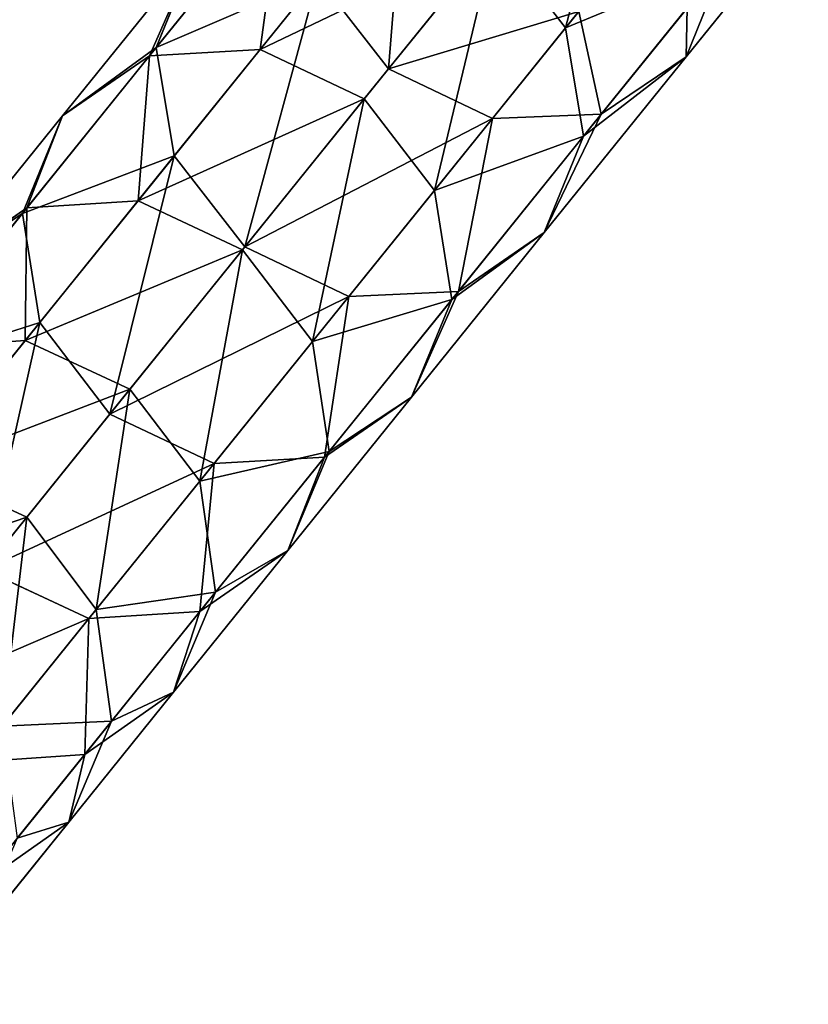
# Model space of a CAD drawing. Extents: x 61 to 680, y 107 to 1063.
# Tile 140 of 186: x 318.95 to 325.99, y 619.44 to 628.23. Entities that reach past the tile are written whole.
import ezdxf

# ---------------------------------------------------------------- set-up
doc = ezdxf.new("R2010")
doc.units = 0
doc.layers.get('0').update_dxf_attribs({"color": 13, "linetype": 'CONTINUOUS'})

# ---------------------------------------------------------------- blocks, each defined once
blk = doc.blocks.new('GROUP_7')
for p, q in [((70.1194, 87.0596, 2), (68.7862, 91.0912, 2)), ((69.8671, 86.9715, 3), (68.5311, 91.0116, 3)), ((69.178, 86.7308, 3.7321), (67.8343, 90.794, 3.7321)), ((66.8824, 90.4968, 4), (68.2365, 86.4019, 4)), ((70.1194, 87.0596, 2), (69.8671, 86.9715, 3)), ((69.8671, 86.9715, 1), (70.1194, 87.0596, 2)), ((71.5864, 83.0747, 2), (70.1194, 87.0596, 2)), ((69.8671, 86.9715, 3), (69.178, 86.7308, 3.7321)), ((71.3372, 82.9783, 3), (69.8671, 86.9715, 3)), ((71.3372, 82.9783, 1), (69.8671, 86.9715, 1)), ((69.178, 86.7308, 3.7321), (68.2365, 86.4019, 4)), ((70.6565, 82.7147, 3.7321), (69.178, 86.7308, 3.7321)), ((68.2365, 86.4019, 4), (67.2951, 86.0731, 3.7321)), ((68.2365, 86.4019, 4), (69.7266, 82.3546, 4)), ((68.7967, 81.9945, 3.7321), (67.2951, 86.0731, 3.7321)), ((71.5864, 83.0747, 2), (71.3372, 82.9783, 3)), ((71.3372, 82.9783, 1), (71.5864, 83.0747, 2)), ((73.1857, 79.1411, 2), (71.5864, 83.0747, 2)), ((71.3372, 82.9783, 3), (70.6565, 82.7147, 3.7321)), ((70.6565, 82.7147, 0.2679), (71.3372, 82.9783, 1)), ((72.9399, 79.0363, 3), (71.3372, 82.9783, 3)), ((72.9399, 79.0363, 1), (71.3372, 82.9783, 1)), ((70.6565, 82.7147, 3.7321), (69.7266, 82.3546, 4)), ((72.2683, 78.7501, 3.7321), (70.6565, 82.7147, 3.7321)), ((72.2683, 78.7501, 0.2679), (70.6565, 82.7147, 0.2679)), ((69.7266, 82.3546, 4), (68.7967, 81.9945, 3.7321)), ((69.7266, 82.3546, 4), (71.351, 78.3592, 4)), ((68.7967, 81.9945, 3.7321), (68.116, 81.7309, 3)), ((70.4336, 77.9683, 3.7321), (68.7967, 81.9945, 3.7321)), ((69.762, 77.6821, 3), (68.116, 81.7309, 3)), ((73.1857, 79.1411, 2), (72.9399, 79.0363, 3)), ((72.9399, 79.0363, 1), (73.1857, 79.1411, 2)), ((74.9154, 75.263, 2), (73.1857, 79.1411, 2)), ((72.9399, 79.0363, 3), (72.2683, 78.7501, 3.7321)), ((72.2683, 78.7501, 0.2679), (72.9399, 79.0363, 1)), ((74.6732, 75.1501, 3), (72.9399, 79.0363, 3)), ((74.6732, 75.1501, 1), (72.9399, 79.0363, 1)), ((72.2683, 78.7501, 3.7321), (71.351, 78.3592, 4)), ((71.351, 78.3592), (72.2683, 78.7501, 0.2679)), ((74.0116, 74.8417, 3.7321), (72.2683, 78.7501, 3.7321)), ((74.0116, 74.8417, 0.2679), (72.2683, 78.7501, 0.2679)), ((71.351, 78.3592, 4), (70.4336, 77.9683, 3.7321)), ((71.351, 78.3592, 4), (73.1078, 74.4203, 4)), ((73.1078, 74.4203), (71.351, 78.3592)), ((70.4336, 77.9683, 3.7321), (69.762, 77.6821, 3)), ((72.204, 73.999, 3.7321), (70.4336, 77.9683, 3.7321)), ((72.204, 73.999, 0.2679), (70.4336, 77.9683, 0.2679)), ((69.762, 77.6821, 3), (69.5162, 77.5773, 2)), ((71.5424, 73.6905, 3), (69.762, 77.6821, 3)), ((71.5424, 73.6905, 1), (69.762, 77.6821, 1)), ((71.3002, 73.5776, 2), (69.5162, 77.5773, 2)), ((74.9154, 75.263, 2), (74.6732, 75.1501, 3)), ((74.6732, 75.1501, 1), (74.9154, 75.263, 2)), ((76.7736, 71.4448, 2), (74.9154, 75.263, 2)), ((74.6732, 75.1501, 3), (74.0116, 74.8417, 3.7321)), ((74.0116, 74.8417, 0.2679), (74.6732, 75.1501, 1)), ((76.5353, 71.3239, 3), (74.6732, 75.1501, 3)), ((76.5353, 71.3239, 1), (74.6732, 75.1501, 1)), ((74.0116, 74.8417, 3.7321), (73.1078, 74.4203, 4)), ((73.1078, 74.4203), (74.0116, 74.8417, 0.2679)), ((75.8844, 70.9935, 3.7321), (74.0116, 74.8417, 3.7321)), ((75.8844, 70.9935, 0.2679), (74.0116, 74.8417, 0.2679)), ((73.1078, 74.4203, 4), (72.204, 73.999, 3.7321)), ((72.204, 73.999, 0.2679), (73.1078, 74.4203)), ((73.1078, 74.4203, 4), (74.9951, 70.5423, 4)), ((74.9951, 70.5423), (73.1078, 74.4203)), ((72.204, 73.999, 3.7321), (71.5424, 73.6905, 3)), ((71.5424, 73.6905, 1), (72.204, 73.999, 0.2679)), ((74.1059, 70.091, 0.2679), (72.204, 73.999, 0.2679)), ((74.1059, 70.091, 3.7321), (72.204, 73.999, 3.7321)), ((71.5424, 73.6905, 3), (71.3002, 73.5776, 2)), ((71.3002, 73.5776, 2), (71.5424, 73.6905, 1)), ((73.455, 69.7606, 1), (71.5424, 73.6905, 1)), ((73.455, 69.7606, 3), (71.5424, 73.6905, 3)), ((73.2167, 69.6397, 2), (71.3002, 73.5776, 2)), ((76.7736, 71.4448, 2), (76.5353, 71.3239, 3)), ((76.5353, 71.3239, 3), (75.8844, 70.9935, 3.7321)), ((78.526, 67.5586, 3), (76.5353, 71.3239, 3)), ((75.8844, 70.9935, 3.7321), (74.9951, 70.5423, 4)), ((77.8856, 67.2081, 3.7321), (75.8844, 70.9935, 3.7321)), ((74.1059, 70.091, 0.2679), (74.9951, 70.5423)), ((74.9951, 70.5423, 4), (74.1059, 70.091, 3.7321)), ((74.9951, 70.5423, 4), (77.0109, 66.7294, 4)), ((73.455, 69.7606, 1), (74.1059, 70.091, 0.2679)), ((74.1059, 70.091, 3.7321), (73.455, 69.7606, 3)), ((76.1362, 66.2506, 0.2679), (74.1059, 70.091, 0.2679)), ((76.1362, 66.2506, 3.7321), (74.1059, 70.091, 3.7321)), ((73.2167, 69.6397, 2), (73.455, 69.7606, 1)), ((73.455, 69.7606, 3), (73.2167, 69.6397, 2)), ((75.4959, 65.9002, 1), (73.455, 69.7606, 1)), ((75.4959, 65.9002, 3), (73.455, 69.7606, 3)), ((75.2615, 65.7719, 2), (73.2167, 69.6397, 2)), ((77.8856, 67.2081, 3.7321), (77.0109, 66.7294, 4)), ((77.0109, 66.7294, 4), (76.1362, 66.2506, 3.7321)), ((77.0109, 66.7294, 4), (78.2169, 64.5996, 4)), ((76.1362, 66.2506, 3.7321), (75.4959, 65.9002, 3)), ((77.3553, 64.0977, 3.7321), (76.1362, 66.2506, 3.7321)), ((75.2615, 65.7719, 2), (75.4959, 65.9002, 1)), ((75.4959, 65.9002, 3), (75.2615, 65.7719, 2)), ((76.7246, 63.7303, 3), (75.4959, 65.9002, 3)), ((76.4937, 63.5958, 2), (75.2615, 65.7719, 2))]:
    blk.add_line(p, q)
mesh = blk.add_polyface()
corners = [(70.1194, 87.0596, 2), (68.5311, 91.0116, 3), (69.8671, 86.9715, 3), (68.7862, 91.0912, 2)]
mesh.append_faces([[corners[k] for k in face] for face in [(0, 1, 2), (1, 0, 3)]], dxfattribs={"vtx0": -1})
mesh = blk.add_polyface()
corners = [(68.5311, 91.0116, 1), (70.1194, 87.0596, 2), (69.8671, 86.9715, 1), (68.7862, 91.0912, 2)]
mesh.append_faces([[corners[k] for k in face] for face in [(0, 1, 2), (1, 0, 3)]], dxfattribs={"vtx0": -1})
mesh = blk.add_polyface()
corners = [(69.178, 86.7308, 3.7321), (68.5311, 91.0116, 3), (67.8343, 90.794, 3.7321), (69.8671, 86.9715, 3)]
mesh.append_faces([[corners[k] for k in face] for face in [(0, 1, 2), (1, 0, 3)]], dxfattribs={"vtx0": -1})
mesh = blk.add_polyface()
corners = [(68.2365, 86.4019, 4), (67.8343, 90.794, 3.7321), (66.8824, 90.4968, 4), (69.178, 86.7308, 3.7321)]
mesh.append_faces([[corners[k] for k in face] for face in [(0, 1, 2), (1, 0, 3)]], dxfattribs={"vtx0": -1})
mesh = blk.add_polyface()
corners = [(67.2951, 86.0731, 3.7321), (66.8824, 90.4968, 4), (65.9306, 90.1995, 3.7321), (68.2365, 86.4019, 4)]
mesh.append_faces([[corners[k] for k in face] for face in [(0, 1, 2), (1, 0, 3)]], dxfattribs={"vtx0": -1})
mesh = blk.add_polyface()
corners = [(71.5864, 83.0747, 2), (69.8671, 86.9715, 3), (71.3372, 82.9783, 3), (70.1194, 87.0596, 2)]
mesh.append_faces([[corners[k] for k in face] for face in [(0, 1, 2), (1, 0, 3)]], dxfattribs={"vtx0": -1})
mesh = blk.add_polyface()
corners = [(69.8671, 86.9715, 1), (71.5864, 83.0747, 2), (71.3372, 82.9783, 1), (70.1194, 87.0596, 2)]
mesh.append_faces([[corners[k] for k in face] for face in [(0, 1, 2), (1, 0, 3)]], dxfattribs={"vtx0": -1})
mesh = blk.add_polyface()
corners = [(70.6565, 82.7147, 3.7321), (69.8671, 86.9715, 3), (69.178, 86.7308, 3.7321), (71.3372, 82.9783, 3)]
mesh.append_faces([[corners[k] for k in face] for face in [(0, 1, 2), (1, 0, 3)]], dxfattribs={"vtx0": -1})
mesh = blk.add_polyface()
corners = [(69.8671, 86.9715, 1), (70.6565, 82.7147, 0.2679), (69.178, 86.7308, 0.2679), (71.3372, 82.9783, 1)]
mesh.append_faces([[corners[k] for k in face] for face in [(0, 1, 2), (1, 0, 3)]], dxfattribs={"vtx0": -1})
mesh = blk.add_polyface()
corners = [(69.7266, 82.3546, 4), (69.178, 86.7308, 3.7321), (68.2365, 86.4019, 4), (70.6565, 82.7147, 3.7321)]
mesh.append_faces([[corners[k] for k in face] for face in [(0, 1, 2), (1, 0, 3)]], dxfattribs={"vtx0": -1})
mesh = blk.add_polyface()
corners = [(68.7967, 81.9945, 3.7321), (68.2365, 86.4019, 4), (67.2951, 86.0731, 3.7321), (69.7266, 82.3546, 4)]
mesh.append_faces([[corners[k] for k in face] for face in [(0, 1, 2), (1, 0, 3)]], dxfattribs={"vtx0": -1})
mesh = blk.add_polyface()
corners = [(68.116, 81.7309, 3), (67.2951, 86.0731, 3.7321), (66.606, 85.8323, 3), (68.7967, 81.9945, 3.7321)]
mesh.append_faces([[corners[k] for k in face] for face in [(0, 1, 2), (1, 0, 3)]], dxfattribs={"vtx0": -1})
mesh = blk.add_polyface()
corners = [(73.1857, 79.1411, 2), (71.3372, 82.9783, 3), (72.9399, 79.0363, 3), (71.5864, 83.0747, 2)]
mesh.append_faces([[corners[k] for k in face] for face in [(0, 1, 2), (1, 0, 3)]], dxfattribs={"vtx0": -1})
mesh = blk.add_polyface()
corners = [(71.3372, 82.9783, 1), (73.1857, 79.1411, 2), (72.9399, 79.0363, 1), (71.5864, 83.0747, 2)]
mesh.append_faces([[corners[k] for k in face] for face in [(0, 1, 2), (1, 0, 3)]], dxfattribs={"vtx0": -1})
mesh = blk.add_polyface()
corners = [(72.2683, 78.7501, 3.7321), (71.3372, 82.9783, 3), (70.6565, 82.7147, 3.7321), (72.9399, 79.0363, 3)]
mesh.append_faces([[corners[k] for k in face] for face in [(0, 1, 2), (1, 0, 3)]], dxfattribs={"vtx0": -1})
mesh = blk.add_polyface()
corners = [(71.3372, 82.9783, 1), (72.2683, 78.7501, 0.2679), (70.6565, 82.7147, 0.2679), (72.9399, 79.0363, 1)]
mesh.append_faces([[corners[k] for k in face] for face in [(0, 1, 2), (1, 0, 3)]], dxfattribs={"vtx0": -1})
mesh = blk.add_polyface()
corners = [(71.351, 78.3592, 4), (70.6565, 82.7147, 3.7321), (69.7266, 82.3546, 4), (72.2683, 78.7501, 3.7321)]
mesh.append_faces([[corners[k] for k in face] for face in [(0, 1, 2), (1, 0, 3)]], dxfattribs={"vtx0": -1})
mesh = blk.add_polyface()
corners = [(70.6565, 82.7147, 0.2679), (71.351, 78.3592), (69.7266, 82.3546), (72.2683, 78.7501, 0.2679)]
mesh.append_faces([[corners[k] for k in face] for face in [(0, 1, 2), (1, 0, 3)]], dxfattribs={"vtx0": -1})
mesh = blk.add_polyface()
corners = [(70.4336, 77.9683, 3.7321), (69.7266, 82.3546, 4), (68.7967, 81.9945, 3.7321), (71.351, 78.3592, 4)]
mesh.append_faces([[corners[k] for k in face] for face in [(0, 1, 2), (1, 0, 3)]], dxfattribs={"vtx0": -1})
mesh = blk.add_polyface()
corners = [(69.762, 77.6821, 3), (68.7967, 81.9945, 3.7321), (68.116, 81.7309, 3), (70.4336, 77.9683, 3.7321)]
mesh.append_faces([[corners[k] for k in face] for face in [(0, 1, 2), (1, 0, 3)]], dxfattribs={"vtx0": -1})
mesh = blk.add_polyface()
corners = [(69.762, 77.6821, 3), (67.8668, 81.6344, 2), (69.5162, 77.5773, 2), (68.116, 81.7309, 3)]
mesh.append_faces([[corners[k] for k in face] for face in [(0, 1, 2), (1, 0, 3)]], dxfattribs={"vtx0": -1})
mesh = blk.add_polyface()
corners = [(74.9154, 75.263, 2), (72.9399, 79.0363, 3), (74.6732, 75.1501, 3), (73.1857, 79.1411, 2)]
mesh.append_faces([[corners[k] for k in face] for face in [(0, 1, 2), (1, 0, 3)]], dxfattribs={"vtx0": -1})
mesh = blk.add_polyface()
corners = [(72.9399, 79.0363, 1), (74.9154, 75.263, 2), (74.6732, 75.1501, 1), (73.1857, 79.1411, 2)]
mesh.append_faces([[corners[k] for k in face] for face in [(0, 1, 2), (1, 0, 3)]], dxfattribs={"vtx0": -1})
mesh = blk.add_polyface()
corners = [(74.0116, 74.8417, 3.7321), (72.9399, 79.0363, 3), (72.2683, 78.7501, 3.7321), (74.6732, 75.1501, 3)]
mesh.append_faces([[corners[k] for k in face] for face in [(0, 1, 2), (1, 0, 3)]], dxfattribs={"vtx0": -1})
mesh = blk.add_polyface()
corners = [(72.9399, 79.0363, 1), (74.0116, 74.8417, 0.2679), (72.2683, 78.7501, 0.2679), (74.6732, 75.1501, 1)]
mesh.append_faces([[corners[k] for k in face] for face in [(0, 1, 2), (1, 0, 3)]], dxfattribs={"vtx0": -1})
mesh = blk.add_polyface()
corners = [(73.1078, 74.4203, 4), (72.2683, 78.7501, 3.7321), (71.351, 78.3592, 4), (74.0116, 74.8417, 3.7321)]
mesh.append_faces([[corners[k] for k in face] for face in [(0, 1, 2), (1, 0, 3)]], dxfattribs={"vtx0": -1})
mesh = blk.add_polyface()
corners = [(72.2683, 78.7501, 0.2679), (73.1078, 74.4203), (71.351, 78.3592), (74.0116, 74.8417, 0.2679)]
mesh.append_faces([[corners[k] for k in face] for face in [(0, 1, 2), (1, 0, 3)]], dxfattribs={"vtx0": -1})
mesh = blk.add_polyface()
corners = [(72.204, 73.999, 3.7321), (71.351, 78.3592, 4), (70.4336, 77.9683, 3.7321), (73.1078, 74.4203, 4)]
mesh.append_faces([[corners[k] for k in face] for face in [(0, 1, 2), (1, 0, 3)]], dxfattribs={"vtx0": -1})
mesh = blk.add_polyface()
corners = [(71.351, 78.3592), (72.204, 73.999, 0.2679), (70.4336, 77.9683, 0.2679), (73.1078, 74.4203)]
mesh.append_faces([[corners[k] for k in face] for face in [(0, 1, 2), (1, 0, 3)]], dxfattribs={"vtx0": -1})
mesh = blk.add_polyface()
corners = [(71.5424, 73.6905, 3), (70.4336, 77.9683, 3.7321), (69.762, 77.6821, 3), (72.204, 73.999, 3.7321)]
mesh.append_faces([[corners[k] for k in face] for face in [(0, 1, 2), (1, 0, 3)]], dxfattribs={"vtx0": -1})
mesh = blk.add_polyface()
corners = [(70.4336, 77.9683, 0.2679), (71.5424, 73.6905, 1), (69.762, 77.6821, 1), (72.204, 73.999, 0.2679)]
mesh.append_faces([[corners[k] for k in face] for face in [(0, 1, 2), (1, 0, 3)]], dxfattribs={"vtx0": -1})
mesh = blk.add_polyface()
corners = [(71.5424, 73.6905, 3), (69.5162, 77.5773, 2), (71.3002, 73.5776, 2), (69.762, 77.6821, 3)]
mesh.append_faces([[corners[k] for k in face] for face in [(0, 1, 2), (1, 0, 3)]], dxfattribs={"vtx0": -1})
mesh = blk.add_polyface()
corners = [(69.5162, 77.5773, 2), (71.5424, 73.6905, 1), (71.3002, 73.5776, 2), (69.762, 77.6821, 1)]
mesh.append_faces([[corners[k] for k in face] for face in [(0, 1, 2), (1, 0, 3)]], dxfattribs={"vtx0": -1})
mesh = blk.add_polyface()
corners = [(76.7736, 71.4448, 2), (74.6732, 75.1501, 3), (76.5353, 71.3239, 3), (74.9154, 75.263, 2)]
mesh.append_faces([[corners[k] for k in face] for face in [(0, 1, 2), (1, 0, 3)]], dxfattribs={"vtx0": -1})
mesh = blk.add_polyface()
corners = [(74.6732, 75.1501, 1), (76.7736, 71.4448, 2), (76.5353, 71.3239, 1), (74.9154, 75.263, 2)]
mesh.append_faces([[corners[k] for k in face] for face in [(0, 1, 2), (1, 0, 3)]], dxfattribs={"vtx0": -1})
mesh = blk.add_polyface()
corners = [(75.8844, 70.9935, 3.7321), (74.6732, 75.1501, 3), (74.0116, 74.8417, 3.7321), (76.5353, 71.3239, 3)]
mesh.append_faces([[corners[k] for k in face] for face in [(0, 1, 2), (1, 0, 3)]], dxfattribs={"vtx0": -1})
mesh = blk.add_polyface()
corners = [(74.6732, 75.1501, 1), (75.8844, 70.9935, 0.2679), (74.0116, 74.8417, 0.2679), (76.5353, 71.3239, 1)]
mesh.append_faces([[corners[k] for k in face] for face in [(0, 1, 2), (1, 0, 3)]], dxfattribs={"vtx0": -1})
mesh = blk.add_polyface()
corners = [(74.9951, 70.5423, 4), (74.0116, 74.8417, 3.7321), (73.1078, 74.4203, 4), (75.8844, 70.9935, 3.7321)]
mesh.append_faces([[corners[k] for k in face] for face in [(0, 1, 2), (1, 0, 3)]], dxfattribs={"vtx0": -1})
mesh = blk.add_polyface()
corners = [(74.0116, 74.8417, 0.2679), (74.9951, 70.5423), (73.1078, 74.4203), (75.8844, 70.9935, 0.2679)]
mesh.append_faces([[corners[k] for k in face] for face in [(0, 1, 2), (1, 0, 3)]], dxfattribs={"vtx0": -1})
mesh = blk.add_polyface()
corners = [(73.1078, 74.4203), (74.1059, 70.091, 0.2679), (72.204, 73.999, 0.2679), (74.9951, 70.5423)]
mesh.append_faces([[corners[k] for k in face] for face in [(0, 1, 2), (1, 0, 3)]], dxfattribs={"vtx0": -1})
mesh = blk.add_polyface()
corners = [(74.1059, 70.091, 3.7321), (73.1078, 74.4203, 4), (72.204, 73.999, 3.7321), (74.9951, 70.5423, 4)]
mesh.append_faces([[corners[k] for k in face] for face in [(0, 1, 2), (1, 0, 3)]], dxfattribs={"vtx0": -1})
mesh = blk.add_polyface()
corners = [(72.204, 73.999, 0.2679), (73.455, 69.7606, 1), (71.5424, 73.6905, 1), (74.1059, 70.091, 0.2679)]
mesh.append_faces([[corners[k] for k in face] for face in [(0, 1, 2), (1, 0, 3)]], dxfattribs={"vtx0": -1})
mesh = blk.add_polyface()
corners = [(73.455, 69.7606, 3), (72.204, 73.999, 3.7321), (71.5424, 73.6905, 3), (74.1059, 70.091, 3.7321)]
mesh.append_faces([[corners[k] for k in face] for face in [(0, 1, 2), (1, 0, 3)]], dxfattribs={"vtx0": -1})
mesh = blk.add_polyface()
corners = [(71.3002, 73.5776, 2), (73.455, 69.7606, 1), (73.2167, 69.6397, 2), (71.5424, 73.6905, 1)]
mesh.append_faces([[corners[k] for k in face] for face in [(0, 1, 2), (1, 0, 3)]], dxfattribs={"vtx0": -1})
mesh = blk.add_polyface()
corners = [(73.455, 69.7606, 3), (71.3002, 73.5776, 2), (73.2167, 69.6397, 2), (71.5424, 73.6905, 3)]
mesh.append_faces([[corners[k] for k in face] for face in [(0, 1, 2), (1, 0, 3)]], dxfattribs={"vtx0": -1})
mesh = blk.add_polyface()
corners = [(78.7603, 67.6869, 2), (76.5353, 71.3239, 3), (78.526, 67.5586, 3), (76.7736, 71.4448, 2)]
mesh.append_faces([[corners[k] for k in face] for face in [(0, 1, 2), (1, 0, 3)]], dxfattribs={"vtx0": -1})
mesh = blk.add_polyface()
corners = [(77.8856, 67.2081, 3.7321), (76.5353, 71.3239, 3), (75.8844, 70.9935, 3.7321), (78.526, 67.5586, 3)]
mesh.append_faces([[corners[k] for k in face] for face in [(0, 1, 2), (1, 0, 3)]], dxfattribs={"vtx0": -1})
mesh = blk.add_polyface()
corners = [(77.0109, 66.7294, 4), (75.8844, 70.9935, 3.7321), (74.9951, 70.5423, 4), (77.8856, 67.2081, 3.7321)]
mesh.append_faces([[corners[k] for k in face] for face in [(0, 1, 2), (1, 0, 3)]], dxfattribs={"vtx0": -1})
mesh = blk.add_polyface()
corners = [(74.9951, 70.5423), (76.1362, 66.2506, 0.2679), (74.1059, 70.091, 0.2679), (77.0109, 66.7294)]
mesh.append_faces([[corners[k] for k in face] for face in [(0, 1, 2), (1, 0, 3)]], dxfattribs={"vtx0": -1})
mesh = blk.add_polyface()
corners = [(76.1362, 66.2506, 3.7321), (74.9951, 70.5423, 4), (74.1059, 70.091, 3.7321), (77.0109, 66.7294, 4)]
mesh.append_faces([[corners[k] for k in face] for face in [(0, 1, 2), (1, 0, 3)]], dxfattribs={"vtx0": -1})
mesh = blk.add_polyface()
corners = [(74.1059, 70.091, 0.2679), (75.4959, 65.9002, 1), (73.455, 69.7606, 1), (76.1362, 66.2506, 0.2679)]
mesh.append_faces([[corners[k] for k in face] for face in [(0, 1, 2), (1, 0, 3)]], dxfattribs={"vtx0": -1})
mesh = blk.add_polyface()
corners = [(75.4959, 65.9002, 3), (74.1059, 70.091, 3.7321), (73.455, 69.7606, 3), (76.1362, 66.2506, 3.7321)]
mesh.append_faces([[corners[k] for k in face] for face in [(0, 1, 2), (1, 0, 3)]], dxfattribs={"vtx0": -1})
mesh = blk.add_polyface()
corners = [(73.2167, 69.6397, 2), (75.4959, 65.9002, 1), (75.2615, 65.7719, 2), (73.455, 69.7606, 1)]
mesh.append_faces([[corners[k] for k in face] for face in [(0, 1, 2), (1, 0, 3)]], dxfattribs={"vtx0": -1})
mesh = blk.add_polyface()
corners = [(75.4959, 65.9002, 3), (73.2167, 69.6397, 2), (75.2615, 65.7719, 2), (73.455, 69.7606, 3)]
mesh.append_faces([[corners[k] for k in face] for face in [(0, 1, 2), (1, 0, 3)]], dxfattribs={"vtx0": -1})
mesh = blk.add_polyface()
corners = [(78.2169, 64.5996, 4), (77.8856, 67.2081, 3.7321), (77.0109, 66.7294, 4), (79.0785, 65.1015, 3.7321)]
mesh.append_faces([[corners[k] for k in face] for face in [(0, 1, 2), (1, 0, 3)]], dxfattribs={"vtx0": -1})
mesh = blk.add_polyface()
corners = [(77.3553, 64.0977, 3.7321), (77.0109, 66.7294, 4), (76.1362, 66.2506, 3.7321), (78.2169, 64.5996, 4)]
mesh.append_faces([[corners[k] for k in face] for face in [(0, 1, 2), (1, 0, 3)]], dxfattribs={"vtx0": -1})
mesh = blk.add_polyface()
corners = [(76.7246, 63.7303, 3), (76.1362, 66.2506, 3.7321), (75.4959, 65.9002, 3), (77.3553, 64.0977, 3.7321)]
mesh.append_faces([[corners[k] for k in face] for face in [(0, 1, 2), (1, 0, 3)]], dxfattribs={"vtx0": -1})
mesh = blk.add_polyface()
corners = [(75.2615, 65.7719, 2), (76.7246, 63.7303, 1), (76.4937, 63.5958, 2), (75.4959, 65.9002, 1)]
mesh.append_faces([[corners[k] for k in face] for face in [(0, 1, 2), (1, 0, 3)]], dxfattribs={"vtx0": -1})
mesh = blk.add_polyface()
corners = [(76.7246, 63.7303, 3), (75.2615, 65.7719, 2), (76.4937, 63.5958, 2), (75.4959, 65.9002, 3)]
mesh.append_faces([[corners[k] for k in face] for face in [(0, 1, 2), (1, 0, 3)]], dxfattribs={"vtx0": -1})
blk = doc.blocks.new('GROUP_15')
at = {"extrusion": (0.778243, -0.627963, -5.97172e-16), "rotation": 360}
blk.add_blockref('GROUP_7', (26.9548, 0, -1.5774), dxfattribs=at)
blk = doc.blocks.new('GROUP_9')
blk.add_blockref('GROUP_15', (184.8148, 441.2633))

msp = doc.modelspace()

# ---------------------------------------------------------------- block references
msp.add_blockref('GROUP_9', (72.9091, 107.2461, -0.5001))

doc.saveas('drawing.dxf')
